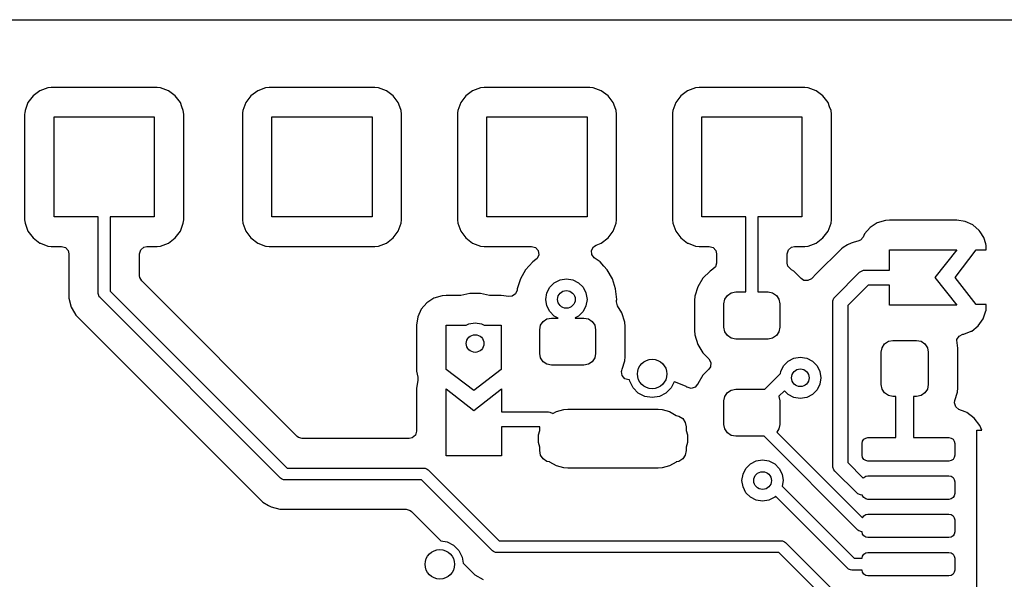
# Model space of a CAD drawing. Extents: x 70 to 224, y -154 to -54.
# Tile 38 of 55: x 137 to 154, y -64 to -54. Entities that reach past the tile are written whole.
import ezdxf

# ---------------------------------------------------------------- set-up
doc = ezdxf.new("R2010")
doc.units = 0
doc.layers.add('BLACK', color=7, linetype='CONTINUOUS')

msp = doc.modelspace()

# ---------------------------------------------------------------- linework, layer by layer
at = {"layer": 'BLACK', "linetype": 'CONTINUOUS'}
for p, q in [((108.90071, -54.15), (218.89929, -54.15)), ((137.942516, -55.305908), (137.807671, -55.356202)), ((138.002123, -55.299501), (137.942516, -55.305908)), ((138.002129, -55.2995), (138.002123, -55.299501)), ((139.797864, -55.2995), (138.002129, -55.2995)), ((139.797873, -55.2995), (139.797864, -55.2995)), ((139.797881, -55.2995), (139.797873, -55.2995)), ((139.797883, -55.299501), (139.797881, -55.2995)), ((139.857483, -55.305908), (139.797883, -55.299501)), ((139.992328, -55.356202), (139.857482, -55.305908)), ((139.857482, -55.305908), (139.857483, -55.305908)), ((141.642516, -55.305908), (141.507671, -55.356202)), ((141.702123, -55.299501), (141.642516, -55.305908)), ((141.702129, -55.2995), (141.702123, -55.299501)), ((143.497864, -55.2995), (141.702129, -55.2995)), ((143.497873, -55.2995), (143.497864, -55.2995)), ((143.497881, -55.2995), (143.497873, -55.2995)), ((143.497883, -55.299501), (143.497881, -55.2995)), ((143.557483, -55.305908), (143.497883, -55.299501)), ((143.692328, -55.356202), (143.557482, -55.305908)), ((143.557482, -55.305908), (143.557483, -55.305908)), ((145.292516, -55.305908), (145.157671, -55.356202)), ((145.352123, -55.299501), (145.292516, -55.305908)), ((145.352129, -55.2995), (145.352123, -55.299501)), ((147.147864, -55.2995), (145.352129, -55.2995)), ((147.147873, -55.2995), (147.147864, -55.2995)), ((147.147881, -55.2995), (147.147873, -55.2995)), ((147.147883, -55.299501), (147.147881, -55.2995)), ((147.207483, -55.305908), (147.147883, -55.299501)), ((147.342328, -55.356202), (147.207482, -55.305908)), ((147.207482, -55.305908), (147.207483, -55.305908)), ((148.942516, -55.305908), (148.807671, -55.356202)), ((149.002123, -55.299501), (148.942516, -55.305908)), ((149.002129, -55.2995), (149.002123, -55.299501)), ((150.797864, -55.2995), (149.002129, -55.2995)), ((150.797873, -55.2995), (150.797864, -55.2995)), ((150.797881, -55.2995), (150.797873, -55.2995)), ((150.797883, -55.299501), (150.797881, -55.2995)), ((150.857483, -55.305908), (150.797883, -55.299501)), ((150.992328, -55.356202), (150.857482, -55.305908)), ((150.857482, -55.305908), (150.857483, -55.305908)), ((137.692452, -55.442455), (137.606206, -55.557664)), ((137.692455, -55.442452), (137.692452, -55.442455)), ((137.807664, -55.356206), (137.692455, -55.442452)), ((137.807671, -55.356202), (137.807664, -55.356206)), ((139.992335, -55.356206), (139.992328, -55.356202)), ((140.107544, -55.442452), (139.992335, -55.356206)), ((140.107547, -55.442455), (140.107544, -55.442452)), ((140.193793, -55.557664), (140.107547, -55.442455)), ((141.392452, -55.442455), (141.306206, -55.557664)), ((141.392455, -55.442452), (141.392452, -55.442455)), ((141.507664, -55.356206), (141.392455, -55.442452)), ((141.507671, -55.356202), (141.507664, -55.356206)), ((143.692335, -55.356206), (143.692328, -55.356202)), ((143.807544, -55.442452), (143.692335, -55.356206)), ((143.807547, -55.442455), (143.807544, -55.442452)), ((143.893793, -55.557664), (143.807547, -55.442455)), ((145.042452, -55.442455), (144.956206, -55.557664)), ((145.042455, -55.442452), (145.042452, -55.442455)), ((145.157664, -55.356206), (145.042455, -55.442452)), ((145.157671, -55.356202), (145.157664, -55.356206)), ((147.342335, -55.356206), (147.342328, -55.356202)), ((147.457544, -55.442452), (147.342335, -55.356206)), ((147.457547, -55.442455), (147.457544, -55.442452)), ((147.543793, -55.557664), (147.457547, -55.442455)), ((148.692452, -55.442455), (148.606206, -55.557664)), ((148.692455, -55.442452), (148.692452, -55.442455)), ((148.807664, -55.356206), (148.692455, -55.442452)), ((148.807671, -55.356202), (148.807664, -55.356206)), ((150.992335, -55.356206), (150.992328, -55.356202)), ((151.107544, -55.442452), (150.992335, -55.356206)), ((151.107547, -55.442455), (151.107544, -55.442452)), ((151.193793, -55.557664), (151.107547, -55.442455)), ((137.606202, -55.557671), (137.555908, -55.692517)), ((137.606206, -55.557664), (137.606202, -55.557671)), ((140.193797, -55.557671), (140.193793, -55.557664)), ((140.220913, -55.630374), (140.193797, -55.557671)), ((140.244091, -55.692517), (140.220913, -55.630374)), ((141.306202, -55.557671), (141.255908, -55.692517)), ((141.306206, -55.557664), (141.306202, -55.557671)), ((143.893797, -55.557671), (143.893793, -55.557664)), ((143.920913, -55.630374), (143.893797, -55.557671)), ((143.944091, -55.692517), (143.920913, -55.630374)), ((144.956202, -55.557671), (144.905908, -55.692517)), ((144.956206, -55.557664), (144.956202, -55.557671)), ((147.543797, -55.557671), (147.543793, -55.557664)), ((147.570913, -55.630374), (147.543797, -55.557671)), ((147.594091, -55.692517), (147.570913, -55.630374)), ((148.606202, -55.557671), (148.555908, -55.692517)), ((148.606206, -55.557664), (148.606202, -55.557671)), ((151.193797, -55.557671), (151.193793, -55.557664)), ((151.220913, -55.630374), (151.193797, -55.557671)), ((151.244091, -55.692517), (151.220913, -55.630374)), ((137.549501, -55.752123), (137.5495, -55.752135)), ((137.5495, -55.752135), (137.5495, -57.54787)), ((137.55195, -55.729338), (137.549501, -55.752123)), ((137.555908, -55.692517), (137.55195, -55.729338)), ((138.05, -57.5), (138.05, -55.8)), ((138.05, -55.8), (139.75, -55.8)), ((139.75, -55.8), (139.75, -57.5)), ((140.250499, -55.752128), (140.244091, -55.692517)), ((140.250499, -55.752135), (140.250499, -55.752128)), ((140.2505, -57.547873), (140.250499, -55.752135)), ((141.249501, -55.752123), (141.2495, -55.752135)), ((141.2495, -55.752135), (141.2495, -57.54787)), ((141.25195, -55.729338), (141.249501, -55.752123)), ((141.255908, -55.692517), (141.25195, -55.729338)), ((141.75, -57.5), (141.75, -55.8)), ((141.75, -55.8), (143.45, -55.8)), ((143.45, -55.8), (143.45, -57.5)), ((143.950499, -55.752128), (143.944091, -55.692517)), ((143.9505, -57.547873), (143.950499, -55.752128)), ((144.899501, -55.752123), (144.8995, -55.752135)), ((144.8995, -55.752135), (144.8995, -57.54787)), ((144.90195, -55.729338), (144.899501, -55.752123)), ((144.905908, -55.692517), (144.90195, -55.729338)), ((145.4, -57.5), (145.4, -55.8)), ((145.4, -55.8), (147.1, -55.8)), ((147.1, -55.8), (147.1, -57.5)), ((147.600499, -55.752128), (147.594091, -55.692517)), ((147.6005, -57.547873), (147.600499, -55.752128)), ((148.549501, -55.752123), (148.5495, -55.752135)), ((148.5495, -55.752135), (148.5495, -57.54787)), ((148.55195, -55.729338), (148.549501, -55.752123)), ((148.555908, -55.692517), (148.55195, -55.729338)), ((149.05, -57.5), (149.05, -55.8)), ((149.05, -55.8), (150.75, -55.8)), ((150.75, -55.8), (150.75, -57.5)), ((151.250499, -55.752128), (151.244091, -55.692517)), ((151.2505, -57.547873), (151.250499, -55.752128)), ((138.8, -57.5), (138.05, -57.5)), ((138.8, -58.8), (138.8, -57.5)), ((139.75, -57.5), (139, -57.5)), ((139, -57.5), (139, -58.758578)), ((143.45, -57.5), (141.75, -57.5)), ((147.1, -57.5), (145.4, -57.5)), ((149.8, -57.5), (149.05, -57.5)), ((149.8, -58.775), (149.8, -57.5)), ((150.75, -57.5), (150, -57.5)), ((150, -57.5), (150, -58.775)), ((137.5495, -57.54787), (137.549501, -57.547876)), ((137.549501, -57.547876), (137.555908, -57.607483)), ((137.555908, -57.607483), (137.606202, -57.742328)), ((140.193796, -57.742331), (140.244091, -57.607483)), ((140.244091, -57.607483), (140.2505, -57.547873)), ((141.2495, -57.54787), (141.249501, -57.547876)), ((141.249501, -57.547876), (141.255908, -57.607483)), ((141.255908, -57.607483), (141.306202, -57.742328)), ((143.893796, -57.742331), (143.944091, -57.607483)), ((143.944091, -57.607483), (143.9505, -57.547873)), ((144.8995, -57.54787), (144.899501, -57.547876)), ((144.899501, -57.547876), (144.905908, -57.607483)), ((144.905908, -57.607483), (144.956202, -57.742328)), ((147.543796, -57.742331), (147.594091, -57.607483)), ((147.594091, -57.607483), (147.6005, -57.547873)), ((148.5495, -57.54787), (148.549501, -57.547876)), ((148.549501, -57.547876), (148.555908, -57.607483)), ((148.555908, -57.607483), (148.606202, -57.742328)), ((151.193796, -57.742331), (151.244091, -57.607483)), ((151.244091, -57.607483), (151.2505, -57.547873)), ((151.908965, -57.677971), (151.81475, -57.7867)), ((151.908969, -57.677967), (151.908965, -57.677971)), ((152.030005, -57.600182), (151.908969, -57.677967)), ((152.168059, -57.559644), (152.030005, -57.600182)), ((152.239997, -57.5545), (152.168059, -57.559644)), ((152.24, -57.5545), (152.239997, -57.5545)), ((153.38, -57.5545), (152.24, -57.5545)), ((153.522414, -57.574975), (153.38, -57.5545)), ((153.522419, -57.574976), (153.522414, -57.574975)), ((153.65329, -57.634744), (153.522419, -57.574976)), ((153.653294, -57.634746), (153.65329, -57.634744)), ((153.653297, -57.634748), (153.653294, -57.634746)), ((153.653299, -57.63475), (153.653297, -57.634748)), ((153.762028, -57.728965), (153.653299, -57.63475)), ((137.606202, -57.742328), (137.606206, -57.742335)), ((137.606206, -57.742335), (137.692452, -57.857544)), ((137.692452, -57.857544), (137.692455, -57.857547)), ((137.692455, -57.857547), (137.807664, -57.943793)), ((139.992331, -57.943796), (140.107546, -57.857546)), ((140.107546, -57.857546), (140.193796, -57.742331)), ((141.306202, -57.742328), (141.306206, -57.742335)), ((141.306206, -57.742335), (141.392452, -57.857544)), ((141.392452, -57.857544), (141.392455, -57.857547)), ((141.392455, -57.857547), (141.507664, -57.943793)), ((143.692331, -57.943796), (143.807546, -57.857546)), ((143.807546, -57.857546), (143.893796, -57.742331)), ((144.956202, -57.742328), (144.956206, -57.742335)), ((144.956206, -57.742335), (145.042452, -57.857544)), ((145.042452, -57.857544), (145.042455, -57.857547)), ((145.042455, -57.857547), (145.157664, -57.943793)), ((147.342331, -57.943796), (147.457546, -57.857546)), ((147.457546, -57.857546), (147.543796, -57.742331)), ((148.606202, -57.742328), (148.606206, -57.742335)), ((148.606206, -57.742335), (148.692452, -57.857544)), ((148.692452, -57.857544), (148.692455, -57.857547)), ((148.692455, -57.857547), (148.807664, -57.943793)), ((150.992331, -57.943796), (151.107546, -57.857546)), ((151.107546, -57.857546), (151.193796, -57.742331)), ((151.788593, -57.843972), (151.742838, -57.896776)), ((151.814743, -57.78671), (151.788593, -57.843972)), ((151.81475, -57.7867), (151.814743, -57.78671)), ((153.762032, -57.728969), (153.762028, -57.728965)), ((153.77865, -57.754827), (153.762032, -57.728969)), ((153.839819, -57.850008), (153.77865, -57.754827)), ((153.870841, -57.955659), (153.839819, -57.850008)), ((137.807664, -57.943793), (137.807671, -57.943797)), ((137.807671, -57.943797), (137.818423, -57.947807)), ((137.818423, -57.947807), (137.942517, -57.994091)), ((137.942517, -57.994091), (138.002127, -58.0005)), ((138.002127, -58.0005), (138.1755, -58.000499)), ((138.1755, -58.000499), (138.242539, -58.020183)), ((138.242539, -58.020183), (138.288294, -58.072987)), ((139.520185, -58.05746), (139.572989, -58.011705)), ((139.572989, -58.011705), (139.6245, -58.000499)), ((139.6245, -58.000499), (139.797871, -58.000499)), ((139.797871, -58.000499), (139.797872, -58.000499)), ((139.797872, -58.000499), (139.857483, -57.994091)), ((139.857483, -57.994091), (139.992331, -57.943796)), ((141.507664, -57.943793), (141.507671, -57.943797)), ((141.507671, -57.943797), (141.642517, -57.994091)), ((141.642517, -57.994091), (141.642516, -57.994091)), ((141.642516, -57.994091), (141.649444, -57.994835)), ((141.649444, -57.994835), (141.702127, -58.0005)), ((141.702127, -58.0005), (143.497872, -58.000499)), ((143.497872, -58.000499), (143.557483, -57.994091)), ((143.557483, -57.994091), (143.692331, -57.943796)), ((145.157664, -57.943793), (145.157671, -57.943797)), ((145.157671, -57.943797), (145.292517, -57.994091)), ((145.292517, -57.994091), (145.292516, -57.994091)), ((145.292516, -57.994091), (145.299444, -57.994835)), ((145.299444, -57.994835), (145.352127, -58.0005)), ((145.352127, -58.0005), (146.159467, -58.000499)), ((146.159467, -58.000499), (146.226505, -58.020183)), ((146.226505, -58.020183), (146.27226, -58.072987)), ((147.175631, -58.068361), (147.208237, -58.006566)), ((147.208237, -58.006566), (147.253829, -57.976805)), ((147.253829, -57.976805), (147.342326, -57.943798)), ((147.342326, -57.943797), (147.342331, -57.943796)), ((147.342326, -57.943798), (147.342326, -57.943797)), ((148.807664, -57.943793), (148.807671, -57.943797)), ((148.807671, -57.943797), (148.818423, -57.947807)), ((148.818423, -57.947807), (148.942517, -57.994091)), ((148.942517, -57.994091), (149.002127, -58.0005)), ((149.002127, -58.0005), (149.1755, -58.000499)), ((149.1755, -58.000499), (149.242539, -58.020183)), ((149.242539, -58.020183), (149.288294, -58.072987)), ((150.520185, -58.05746), (150.572989, -58.011705)), ((150.572989, -58.011705), (150.6245, -58.000499)), ((150.6245, -58.000499), (150.797871, -58.000499)), ((150.797871, -58.000499), (150.797872, -58.000499)), ((150.797872, -58.000499), (150.857483, -57.994091)), ((150.857483, -57.994091), (150.992331, -57.943796)), ((151.450812, -58.021996), (151.420791, -58.042055)), ((151.450813, -58.021994), (151.450812, -58.021996)), ((151.52276, -57.97392), (151.450813, -58.021994)), ((151.522769, -57.973915), (151.52276, -57.97392)), ((151.585809, -57.947804), (151.522769, -57.973915)), ((151.636965, -57.926614), (151.585809, -57.947804)), ((151.636971, -57.926612), (151.636965, -57.926614)), ((151.699991, -57.914077), (151.636971, -57.926612)), ((151.742838, -57.896776), (151.699991, -57.914077)), ((153.880355, -57.988059), (153.870841, -57.955659)), ((153.880355, -58.06), (153.880355, -57.988059)), ((138.288294, -58.072987), (138.2995, -58.124499)), ((138.2995, -58.124499), (138.2995, -58.71333)), ((139.5005, -58.124499), (139.520185, -58.05746)), ((139.5005, -58.499902), (139.5005, -58.124499)), ((146.282204, -58.142146), (146.253179, -58.205702)), ((146.27226, -58.072987), (146.282204, -58.142146)), ((147.18161, -58.137974), (147.175631, -58.068361)), ((147.224274, -58.193304), (147.18161, -58.137974)), ((149.288294, -58.072987), (149.2995, -58.124499)), ((149.2995, -58.124499), (149.2995, -58.283284)), ((150.5005, -58.124499), (150.520185, -58.05746)), ((150.5005, -58.283284), (150.5005, -58.124499)), ((151.419986, -58.042593), (150.999992, -58.462589)), ((151.420791, -58.042055), (151.419986, -58.042593)), ((152.24, -58.403), (152.24, -58.06)), ((152.24, -58.06), (153.38, -58.06)), ((153.38, -58.06), (153.01, -58.53)), ((153.35, -58.53), (153.71, -58.06)), ((153.71, -58.06), (153.880355, -58.06)), ((146.177769, -58.264474), (146.05814, -58.397336)), ((146.232353, -58.224816), (146.177769, -58.264474)), ((146.253179, -58.205702), (146.232353, -58.224816)), ((147.32223, -58.264474), (147.224274, -58.193304)), ((147.322231, -58.264475), (147.32223, -58.264474)), ((147.322232, -58.264476), (147.322231, -58.264475)), ((147.322235, -58.264478), (147.322232, -58.264476)), ((147.388317, -58.337871), (147.322235, -58.264478)), ((147.441859, -58.397335), (147.388317, -58.337871)), ((149.279815, -58.350323), (149.239652, -58.3894)), ((149.2995, -58.283284), (149.279815, -58.350323)), ((150.513162, -58.337871), (150.5005, -58.283284)), ((150.560347, -58.389399), (150.513162, -58.337871)), ((139.503334, -58.52626), (139.5005, -58.499902)), ((139.536819, -58.587583), (139.503334, -58.52626)), ((146.05814, -58.397336), (145.96875, -58.552164)), ((147.531249, -58.552164), (147.441859, -58.397335)), ((149.189811, -58.41953), (149.06953, -58.539811)), ((149.239652, -58.3894), (149.189811, -58.41953)), ((150.573475, -58.397336), (150.560347, -58.389399)), ((150.610188, -58.41953), (150.573475, -58.397336)), ((150.735776, -58.545118), (150.610188, -58.41953)), ((150.999991, -58.46259), (150.913914, -58.548665)), ((150.999992, -58.462589), (150.999991, -58.46259)), ((151.310197, -58.860197), (151.730198, -58.440197)), ((151.730198, -58.440197), (151.749442, -58.424403)), ((151.749442, -58.424403), (151.795223, -58.40544)), ((151.795223, -58.40544), (151.795224, -58.40544)), ((151.795224, -58.40544), (151.82, -58.403)), ((151.82, -58.403), (152.24, -58.403)), ((142.177417, -61.228181), (139.536819, -58.587583)), ((145.968747, -58.55217), (145.913504, -58.722192)), ((145.96875, -58.552164), (145.968747, -58.55217)), ((146.41713, -58.791844), (146.466844, -58.694275)), ((146.466844, -58.694275), (146.544275, -58.616844)), ((146.544275, -58.616844), (146.641844, -58.56713)), ((146.641844, -58.56713), (146.75, -58.55)), ((146.75, -58.55), (146.858156, -58.56713)), ((146.858156, -58.56713), (146.955725, -58.616844)), ((146.955725, -58.616844), (147.033156, -58.694275)), ((147.033156, -58.694275), (147.08287, -58.791844)), ((147.531252, -58.55217), (147.531249, -58.552164)), ((147.54897, -58.6067), (147.531252, -58.55217)), ((147.586497, -58.722197), (147.54897, -58.6067)), ((148.981522, -58.685393), (148.930913, -58.847807)), ((149.06953, -58.539811), (148.981522, -58.685393)), ((150.737182, -58.543711), (150.735776, -58.545118)), ((150.782899, -58.577164), (150.737182, -58.543711)), ((150.852591, -58.58215), (150.782899, -58.577164)), ((150.913914, -58.548665), (150.852591, -58.58215)), ((151.872605, -58.657), (151.527, -59.002605)), ((152.24, -58.657), (151.872605, -58.657)), ((152.24, -59), (152.24, -58.657)), ((153.01, -58.53), (153.38, -59)), ((153.71, -58.99), (153.35, -58.53)), ((138.2995, -58.71333), (138.299499, -58.713348)), ((138.299499, -58.713348), (138.299499, -58.879054)), ((138.801921, -58.819509), (138.8, -58.8)), ((138.816853, -58.855557), (138.801921, -58.819509)), ((138.829289, -58.870711), (138.816853, -58.855557)), ((139, -58.758578), (142.006421, -61.765)), ((144.638059, -58.839644), (144.500005, -58.880182)), ((144.709997, -58.8345), (144.638059, -58.839644)), ((144.932916, -58.8345), (144.709997, -58.8345)), ((144.958697, -58.83179), (144.932916, -58.8345)), ((145.110609, -58.7995), (144.958697, -58.83179)), ((145.289391, -58.7995), (145.110609, -58.7995)), ((145.441303, -58.83179), (145.289391, -58.7995)), ((145.467084, -58.8345), (145.441303, -58.83179)), ((145.64, -58.8345), (145.467084, -58.8345)), ((145.770301, -58.853234), (145.64, -58.8345)), ((145.827381, -58.848058), (145.770301, -58.853234)), ((145.88468, -58.808076), (145.827381, -58.848058)), ((145.911267, -58.743462), (145.88468, -58.808076)), ((145.913502, -58.722202), (145.911267, -58.743462)), ((145.913504, -58.722192), (145.913502, -58.722202)), ((146.4, -58.9), (146.41713, -58.791844)), ((147.08287, -58.791844), (147.1, -58.9)), ((147.605185, -58.9), (147.586497, -58.722197)), ((148.930913, -58.847807), (148.9245, -58.918386)), ((149.440224, -58.898463), (149.483579, -58.833579)), ((149.483579, -58.833579), (149.548463, -58.790224)), ((149.548463, -58.790224), (149.625, -58.775)), ((149.625, -58.775), (149.8, -58.775)), ((150, -58.775), (150.175, -58.775)), ((150.175, -58.775), (150.251537, -58.790224)), ((150.251537, -58.790224), (150.316421, -58.833579)), ((150.316421, -58.833579), (150.359776, -58.898463)), ((151.294404, -58.879442), (151.310197, -58.860197)), ((138.299499, -58.879054), (138.299498, -58.879054)), ((138.299498, -58.879054), (138.340423, -59.031785)), ((141.89429, -61.935711), (138.829289, -58.870711)), ((144.378965, -58.957971), (144.28475, -59.0667)), ((144.378969, -58.957967), (144.378965, -58.957971)), ((144.500005, -58.880182), (144.378969, -58.957967)), ((146.41713, -59.008156), (146.4, -58.9)), ((146.466844, -59.105725), (146.41713, -59.008156)), ((147.08287, -59.008156), (147.033156, -59.105725)), ((147.1, -58.9), (147.08287, -59.008156)), ((147.601126, -58.942158), (147.601758, -58.9326)), ((147.618961, -59.009712), (147.601126, -58.942158)), ((147.601758, -58.9326), (147.603252, -58.918386)), ((147.603252, -58.918386), (147.605185, -58.9)), ((147.690301, -59.127721), (147.618961, -59.009712)), ((148.9245, -58.918386), (148.9245, -59.431613)), ((149.425, -58.975), (149.440224, -58.898463)), ((149.425, -59.375), (149.425, -58.975)), ((150.359776, -58.898463), (150.375, -58.975)), ((150.375, -58.975), (150.375, -59.375)), ((151.273, -58.95), (151.27544, -58.925224)), ((151.273, -61.726219), (151.273, -58.95)), ((151.27544, -58.925224), (151.275533, -58.925)), ((151.275533, -58.925), (151.294097, -58.880182)), ((151.294097, -58.880182), (151.294403, -58.879443)), ((151.294403, -58.879443), (151.294404, -58.879442)), ((151.527, -59.002605), (151.527, -61.673613)), ((153.38, -59), (152.24, -59)), ((153.881381, -58.99), (153.71, -58.99)), ((153.876414, -59.095413), (153.881381, -58.99)), ((138.340423, -59.031785), (138.35682, -59.060185)), ((138.35682, -59.060185), (138.356819, -59.060185)), ((138.356819, -59.060185), (138.35682, -59.060186)), ((138.35682, -59.060186), (138.419475, -59.168709)), ((138.419475, -59.168709), (138.419481, -59.168717)), ((138.419481, -59.168717), (138.538349, -59.287585)), ((144.284744, -59.066709), (144.224976, -59.19758)), ((144.28475, -59.0667), (144.284744, -59.066709)), ((146.544275, -59.183156), (146.466844, -59.105725)), ((146.611339, -59.217327), (146.544275, -59.183156)), ((146.955725, -59.183156), (146.898823, -59.212149)), ((147.033156, -59.105725), (146.955725, -59.183156)), ((147.740909, -59.290131), (147.690301, -59.127721)), ((153.829424, -59.231404), (153.875925, -59.096828)), ((153.875925, -59.096828), (153.876413, -59.095417)), ((153.876413, -59.095415), (153.876414, -59.095413)), ((153.876413, -59.095417), (153.876413, -59.095415)), ((138.538349, -59.287585), (138.538354, -59.287589)), ((138.538354, -59.287589), (141.596284, -62.34552)), ((144.224975, -59.197585), (144.2045, -59.339999)), ((144.2045, -59.339999), (144.2045, -59.34)), ((144.2045, -59.34), (144.2045, -60.09)), ((144.224976, -59.19758), (144.224975, -59.197585)), ((144.71, -60.09), (144.71, -59.34)), ((144.71, -59.34), (145.046959, -59.34)), ((145.046959, -59.34), (145.091844, -59.31713)), ((145.091844, -59.31713), (145.2, -59.3)), ((145.2, -59.3), (145.308156, -59.31713)), ((145.308156, -59.31713), (145.353041, -59.34)), ((145.353041, -59.34), (145.64, -59.34)), ((145.64, -59.34), (145.64, -60.09)), ((146.296823, -59.417327), (146.312047, -59.34079)), ((146.312047, -59.34079), (146.355402, -59.275906)), ((146.355402, -59.275906), (146.420286, -59.232551)), ((146.420286, -59.232551), (146.496823, -59.217327)), ((146.496823, -59.217327), (146.611339, -59.217327)), ((146.898823, -59.212149), (146.898823, -59.217327)), ((146.898823, -59.217327), (147.046823, -59.217327)), ((147.046823, -59.217327), (147.12336, -59.232551)), ((147.12336, -59.232551), (147.188244, -59.275906)), ((147.188244, -59.275906), (147.231599, -59.34079)), ((147.231599, -59.34079), (147.246823, -59.417327)), ((147.747323, -59.360711), (147.740909, -59.290131)), ((147.747323, -59.873943), (147.747323, -59.360711)), ((153.632973, -59.437647), (153.746025, -59.348648)), ((153.746025, -59.348648), (153.829424, -59.231404)), ((146.296823, -59.817327), (146.296823, -59.417327)), ((147.246823, -59.417327), (147.246823, -59.817327)), ((148.9245, -59.431613), (148.930913, -59.502192)), ((148.930913, -59.502192), (148.930913, -59.502194)), ((148.930913, -59.502194), (148.930914, -59.502196)), ((148.930914, -59.502196), (148.981522, -59.664606)), ((149.440224, -59.451537), (149.425, -59.375)), ((149.483579, -59.516421), (149.440224, -59.451537)), ((149.548463, -59.559776), (149.483579, -59.516421)), ((150.316421, -59.516421), (150.251537, -59.559776)), ((150.359776, -59.451537), (150.316421, -59.516421)), ((150.375, -59.375), (150.359776, -59.451537)), ((153.383555, -59.582669), (153.420355, -59.523276)), ((153.420355, -59.523276), (153.483423, -59.493207)), ((153.483423, -59.493207), (153.488281, -59.492525)), ((153.488281, -59.492525), (153.499427, -59.49119)), ((153.499427, -59.49119), (153.623458, -59.441462)), ((153.623458, -59.441462), (153.632971, -59.437648)), ((153.632971, -59.437648), (153.632971, -59.437647)), ((153.632971, -59.437647), (153.632973, -59.437647)), ((148.981522, -59.664606), (149.068489, -59.808467)), ((149.625, -59.575), (149.548463, -59.559776)), ((150.175, -59.575), (149.625, -59.575)), ((150.251537, -59.559776), (150.175, -59.575)), ((152.111331, -59.72079), (152.154686, -59.655906)), ((152.154686, -59.655906), (152.21957, -59.612551)), ((152.21957, -59.612551), (152.296107, -59.597327)), ((152.296107, -59.597327), (152.696107, -59.597327)), ((152.696107, -59.597327), (152.772644, -59.612551)), ((152.772644, -59.612551), (152.837528, -59.655906)), ((152.837528, -59.655906), (152.880883, -59.72079)), ((153.384706, -59.652525), (153.383555, -59.582669)), ((153.390193, -59.670131), (153.384706, -59.652525)), ((153.396607, -59.740711), (153.390193, -59.670131)), ((146.312047, -59.893864), (146.296823, -59.817327)), ((147.246823, -59.817327), (147.231599, -59.893864)), ((149.068489, -59.808467), (149.06953, -59.810188)), ((149.06953, -59.810188), (149.171661, -59.912319)), ((152.096107, -59.797327), (152.111331, -59.72079)), ((152.096107, -60.347327), (152.096107, -59.797327)), ((152.880883, -59.72079), (152.896107, -59.797327)), ((152.896107, -59.797327), (152.896107, -60.347327)), ((153.396607, -60.403943), (153.396607, -59.740711)), ((146.355402, -59.958748), (146.312047, -59.893864)), ((146.420286, -60.002103), (146.355402, -59.958748)), ((146.496823, -60.017327), (146.420286, -60.002103)), ((147.046823, -60.017327), (146.496823, -60.017327)), ((147.12336, -60.002103), (147.046823, -60.017327)), ((147.188244, -59.958748), (147.12336, -60.002103)), ((147.231599, -59.893864), (147.188244, -59.958748)), ((147.6963, -60.087681), (147.740909, -59.944523)), ((147.740909, -59.944523), (147.747323, -59.873943)), ((149.171661, -59.912319), (149.205146, -59.973642)), ((149.205146, -59.973642), (149.200162, -60.043334)), ((150.39013, -60.12389), (150.439844, -60.026321)), ((150.439844, -60.026321), (150.517275, -59.94889)), ((150.517275, -59.94889), (150.614844, -59.899176)), ((150.614844, -59.899176), (150.723, -59.882046)), ((150.723, -59.882046), (150.831156, -59.899176)), ((150.831156, -59.899176), (150.928725, -59.94889)), ((150.928725, -59.94889), (151.006156, -60.026321)), ((151.006156, -60.026321), (151.05587, -60.12389)), ((144.2045, -60.09), (144.205421, -60.120493)), ((144.205421, -60.120493), (144.205421, -60.120494)), ((144.205421, -60.120494), (144.226262, -60.221671)), ((145.18, -60.45), (144.71, -60.09)), ((145.64, -60.09), (145.18, -60.45)), ((147.686259, -60.12518), (147.690611, -60.105938)), ((147.696203, -60.194338), (147.686259, -60.12518)), ((147.690611, -60.105938), (147.6963, -60.087681)), ((147.741958, -60.247142), (147.696203, -60.194338)), ((149.06953, -60.189811), (148.981519, -60.335399)), ((149.069531, -60.18981), (149.06953, -60.189811)), ((149.171661, -60.087681), (149.069531, -60.18981)), ((149.200162, -60.043334), (149.171661, -60.087681)), ((150.120395, -60.425), (150.384225, -60.161169)), ((150.384225, -60.161169), (150.39013, -60.12389)), ((151.05587, -60.12389), (151.073, -60.232046)), ((144.224976, -60.277584), (144.206139, -60.408604)), ((144.226262, -60.221671), (144.224334, -60.268533)), ((144.224334, -60.268533), (144.226238, -60.268807)), ((144.226238, -60.268807), (144.224976, -60.277583)), ((144.224976, -60.277583), (144.224976, -60.277584)), ((147.808997, -60.266827), (147.741958, -60.247142)), ((147.821421, -60.266827), (147.808997, -60.266827)), ((147.825239, -60.290934), (147.821421, -60.266827)), ((147.882055, -60.402441), (147.825239, -60.290934)), ((148.580837, -60.301233), (148.529269, -60.402441)), ((148.601152, -60.305274), (148.580837, -60.301233)), ((148.601162, -60.305277), (148.601152, -60.305274)), ((148.783229, -60.380691), (148.601162, -60.305277)), ((148.977398, -60.341665), (148.934668, -60.391524)), ((148.977642, -60.341813), (148.977398, -60.341665)), ((148.978526, -60.34035), (148.977642, -60.341813)), ((148.980136, -60.338472), (148.978526, -60.34035)), ((148.981519, -60.335399), (148.980136, -60.338472)), ((151.05587, -60.340202), (151.006156, -60.437771)), ((151.073, -60.232046), (151.05587, -60.340202)), ((152.111331, -60.423864), (152.096107, -60.347327)), ((152.896107, -60.347327), (152.880883, -60.423864)), ((144.206139, -60.408604), (144.2045, -60.420001)), ((144.2045, -60.420001), (144.2045, -61.1405)), ((144.71, -61.56), (144.71, -60.42)), ((144.71, -60.42), (145.18, -60.79)), ((145.18, -60.79), (145.65, -60.42)), ((145.65, -60.42), (145.65, -60.813)), ((147.970548, -60.490934), (147.882055, -60.402441)), ((148.082055, -60.54775), (147.970548, -60.490934)), ((148.440776, -60.490934), (148.329269, -60.54775)), ((148.529269, -60.402441), (148.440776, -60.490934)), ((148.783234, -60.380693), (148.783229, -60.380691)), ((148.783237, -60.380695), (148.783234, -60.380693)), ((148.783239, -60.380696), (148.783237, -60.380695)), ((148.783242, -60.380698), (148.783239, -60.380696)), ((148.798173, -60.390675), (148.783242, -60.380698)), ((148.800591, -60.39225), (148.798173, -60.390675)), ((148.867736, -60.411571), (148.800591, -60.39225)), ((148.934668, -60.391524), (148.867736, -60.411571)), ((149.440224, -60.548463), (149.483579, -60.483579)), ((149.483579, -60.483579), (149.548463, -60.440224)), ((149.548463, -60.440224), (149.625, -60.425)), ((149.625, -60.425), (150.120395, -60.425)), ((150.453339, -60.451266), (150.35832, -60.546284)), ((150.517275, -60.515202), (150.453339, -60.451266)), ((150.614844, -60.564916), (150.517275, -60.515202)), ((150.928725, -60.515202), (150.831156, -60.564916)), ((151.006156, -60.437771), (150.928725, -60.515202)), ((152.154686, -60.488748), (152.111331, -60.423864)), ((152.21957, -60.532103), (152.154686, -60.488748)), ((152.296107, -60.547327), (152.21957, -60.532103)), ((152.772644, -60.532103), (152.696107, -60.547327)), ((152.837528, -60.488748), (152.772644, -60.532103)), ((152.880883, -60.423864), (152.837528, -60.488748)), ((153.345914, -60.616621), (153.390193, -60.474523)), ((153.390193, -60.474523), (153.396607, -60.403943)), ((148.205662, -60.567327), (148.082055, -60.54775)), ((148.329269, -60.54775), (148.205662, -60.567327)), ((149.425, -60.625), (149.440224, -60.548463)), ((149.425, -61.025), (149.425, -60.625)), ((150.35832, -60.546284), (150.359776, -60.548463)), ((150.359776, -60.548463), (150.375, -60.625)), ((150.375, -60.625), (150.375, -61.025)), ((150.723, -60.582046), (150.614844, -60.564916)), ((150.831156, -60.564916), (150.723, -60.582046)), ((152.346107, -60.547327), (152.296107, -60.547327)), ((152.346107, -61.247327), (152.346107, -60.547327)), ((152.696107, -60.547327), (152.646107, -60.547327)), ((152.646107, -60.547327), (152.646107, -61.247327)), ((153.340378, -60.657936), (153.345914, -60.616621)), ((153.362443, -60.724231), (153.340378, -60.657936)), ((145.65, -60.813), (146.444496, -60.813)), ((146.444496, -60.813), (146.469272, -60.81544)), ((146.469272, -60.81544), (146.469273, -60.81544)), ((146.469273, -60.81544), (146.481879, -60.820662)), ((146.481879, -60.820662), (146.515053, -60.834403)), ((146.515053, -60.834403), (146.515054, -60.834404)), ((146.515054, -60.834404), (146.521318, -60.839544)), ((146.521318, -60.839544), (146.580481, -60.805387)), ((146.580481, -60.805387), (146.70656, -60.771605)), ((146.70656, -60.771605), (146.771823, -60.767327)), ((146.771823, -60.767327), (148.309323, -60.767327)), ((148.309323, -60.767327), (148.374586, -60.771605)), ((148.374586, -60.771605), (148.500665, -60.805387)), ((148.500665, -60.805387), (148.613704, -60.87065)), ((153.416846, -60.768072), (153.362443, -60.724231)), ((153.52421, -60.812544), (153.416846, -60.768072)), ((153.548948, -60.822791), (153.52421, -60.812544)), ((153.674389, -60.919045), (153.548948, -60.822791)), ((148.613704, -60.87065), (148.616851, -60.873797)), ((148.616851, -60.873797), (148.66086, -60.882551)), ((148.66086, -60.882551), (148.725744, -60.925906)), ((148.725744, -60.925906), (148.769099, -60.99079)), ((148.769099, -60.99079), (148.784323, -61.067327)), ((149.440224, -61.101537), (149.425, -61.025)), ((150.375, -61.025), (150.359776, -61.101537)), ((153.770643, -61.044486), (153.674389, -60.919045)), ((144.2045, -61.1405), (144.184815, -61.207539)), ((146.296888, -61.067), (145.65, -61.067)), ((145.65, -61.067), (145.65, -61.56)), ((146.276101, -61.202064), (146.296823, -61.124726)), ((146.276101, -61.33259), (146.276101, -61.202064)), ((146.296823, -61.067327), (146.296888, -61.067)), ((146.296823, -61.124726), (146.296823, -61.067327)), ((148.784323, -61.067327), (148.784323, -61.124726)), ((148.784323, -61.124726), (148.805045, -61.202064)), ((148.805045, -61.202064), (148.805045, -61.33259)), ((149.483579, -61.166421), (149.440224, -61.101537)), ((149.548463, -61.209776), (149.483579, -61.166421)), ((150.359776, -61.101537), (150.32251, -61.157307)), ((150.32251, -61.157307), (151.777979, -62.612777)), ((153.721107, -67.622327), (153.721107, -61.122327)), ((153.721107, -61.122327), (153.802886, -61.122327)), ((153.802886, -61.122327), (153.770643, -61.044486)), ((142.198059, -61.244815), (142.177417, -61.228181)), ((142.265098, -61.2645), (142.198059, -61.244815)), ((144.0805, -61.2645), (142.265098, -61.2645)), ((144.132011, -61.253294), (144.0805, -61.2645)), ((144.184815, -61.207539), (144.132011, -61.253294)), ((146.296823, -61.409927), (146.276101, -61.33259)), ((148.805045, -61.33259), (148.784323, -61.409927)), ((149.625, -61.225), (149.548463, -61.209776)), ((150.107359, -61.225), (149.625, -61.225)), ((151.700397, -62.818037), (150.107359, -61.225)), ((151.771107, -61.347327), (151.778719, -61.309059)), ((151.771107, -61.547327), (151.771107, -61.347327)), ((151.778719, -61.309059), (151.800396, -61.276616)), ((151.800396, -61.276616), (151.832839, -61.254939)), ((151.832839, -61.254939), (151.871107, -61.247327)), ((151.871107, -61.247327), (152.346107, -61.247327)), ((152.646107, -61.247327), (153.246107, -61.247327)), ((153.246107, -61.247327), (153.284375, -61.254939)), ((153.284375, -61.254939), (153.316818, -61.276616)), ((153.316818, -61.276616), (153.338495, -61.309059)), ((153.338495, -61.309059), (153.346107, -61.347327)), ((153.346107, -61.347327), (153.346107, -61.547327)), ((146.296823, -61.467327), (146.296823, -61.409927)), ((146.312047, -61.543864), (146.296823, -61.467327)), ((148.784323, -61.467327), (148.769099, -61.543864)), ((148.784323, -61.409927), (148.784323, -61.467327)), ((145.65, -61.56), (144.71, -61.56)), ((146.355402, -61.608748), (146.312047, -61.543864)), ((146.420286, -61.652103), (146.355402, -61.608748)), ((146.464294, -61.660856), (146.420286, -61.652103)), ((146.467442, -61.664004), (146.464294, -61.660856)), ((146.580481, -61.729267), (146.467442, -61.664004)), ((148.613704, -61.664004), (148.500665, -61.729267)), ((148.616851, -61.660856), (148.613704, -61.664004)), ((148.66086, -61.652103), (148.616851, -61.660856)), ((148.725744, -61.608748), (148.66086, -61.652103)), ((148.769099, -61.543864), (148.725744, -61.608748)), ((149.799109, -61.771999), (149.87654, -61.694568)), ((149.87654, -61.694568), (149.974109, -61.644854)), ((149.974109, -61.644854), (150.082265, -61.627724)), ((150.082265, -61.627724), (150.190421, -61.644854)), ((150.190421, -61.644854), (150.28799, -61.694568)), ((150.28799, -61.694568), (150.365421, -61.771999)), ((151.527, -61.673613), (151.792227, -61.93884)), ((151.778719, -61.585595), (151.771107, -61.547327)), ((151.800396, -61.618038), (151.778719, -61.585595)), ((151.832839, -61.639715), (151.800396, -61.618038)), ((151.871107, -61.647327), (151.832839, -61.639715)), ((153.246107, -61.647327), (151.871107, -61.647327)), ((153.284375, -61.639715), (153.246107, -61.647327)), ((153.316818, -61.618038), (153.284375, -61.639715)), ((153.338495, -61.585595), (153.316818, -61.618038)), ((153.346107, -61.547327), (153.338495, -61.585595)), ((142.006421, -61.765), (144.331337, -61.765)), ((144.331337, -61.765), (144.350846, -61.766921)), ((144.350846, -61.766921), (144.386894, -61.781853)), ((144.386894, -61.781853), (144.402048, -61.794289)), ((144.402048, -61.794289), (145.607759, -63)), ((146.70656, -61.763049), (146.580481, -61.729267)), ((146.771823, -61.767327), (146.70656, -61.763049)), ((148.309323, -61.767327), (146.771823, -61.767327)), ((148.374586, -61.763049), (148.309323, -61.767327)), ((148.500665, -61.729267), (148.374586, -61.763049)), ((149.732265, -61.977724), (149.749395, -61.869568)), ((149.749395, -61.869568), (149.799109, -61.771999)), ((150.365421, -61.771999), (150.415135, -61.869568)), ((150.415135, -61.869568), (150.432265, -61.977724)), ((151.27544, -61.750995), (151.273, -61.726219)), ((151.294403, -61.796776), (151.27544, -61.750995)), ((151.294404, -61.796777), (151.294403, -61.796776)), ((151.310197, -61.816022), (151.294404, -61.796777)), ((151.681305, -62.18713), (151.310197, -61.816022)), ((141.909443, -61.948148), (141.89429, -61.935711)), ((141.945491, -61.963079), (141.909443, -61.948148)), ((141.965, -61.965), (141.945491, -61.963079)), ((144.289915, -61.965), (141.965, -61.965)), ((145.495626, -63.170711), (144.289915, -61.965)), ((149.749395, -62.08588), (149.732265, -61.977724)), ((150.432265, -61.977724), (150.416798, -62.075376)), ((151.792227, -61.93884), (151.800396, -61.926616)), ((151.800396, -61.926616), (151.832839, -61.904939)), ((151.832839, -61.904939), (151.871107, -61.897327)), ((151.871107, -61.897327), (153.246107, -61.897327)), ((153.246107, -61.897327), (153.284375, -61.904939)), ((153.284375, -61.904939), (153.316818, -61.926616)), ((153.316818, -61.926616), (153.338495, -61.959059)), ((153.338495, -61.959059), (153.346107, -61.997327)), ((153.346107, -61.997327), (153.346107, -62.197327)), ((149.799109, -62.183449), (149.749395, -62.08588)), ((149.87654, -62.26088), (149.799109, -62.183449)), ((150.416798, -62.075376), (151.638749, -63.297327)), ((151.70055, -62.202924), (151.681305, -62.18713)), ((151.746331, -62.221887), (151.70055, -62.202924)), ((153.346107, -62.197327), (153.338495, -62.235595)), ((141.596284, -62.34552), (141.596286, -62.345521)), ((141.596286, -62.345521), (141.59629, -62.345524)), ((141.59629, -62.345524), (141.691189, -62.400313)), ((149.974109, -62.310594), (149.87654, -62.26088)), ((150.082265, -62.327724), (149.974109, -62.310594)), ((150.190421, -62.310594), (150.082265, -62.327724)), ((150.28799, -62.26088), (150.190421, -62.310594)), ((150.303724, -62.245146), (150.28799, -62.26088)), ((151.526616, -63.468038), (150.303724, -62.245146)), ((151.746332, -62.221887), (151.746331, -62.221887)), ((151.771108, -62.224327), (151.746332, -62.221887)), ((151.776478, -62.224327), (151.771108, -62.224327)), ((151.778719, -62.235595), (151.776478, -62.224327)), ((151.800396, -62.268038), (151.778719, -62.235595)), ((151.832839, -62.289715), (151.800396, -62.268038)), ((151.871107, -62.297327), (151.832839, -62.289715)), ((153.246107, -62.297327), (151.871107, -62.297327)), ((153.284375, -62.289715), (153.246107, -62.297327)), ((153.316818, -62.268038), (153.284375, -62.289715)), ((153.338495, -62.235595), (153.316818, -62.268038)), ((141.691189, -62.400313), (141.733216, -62.424577)), ((141.733216, -62.424577), (141.885943, -62.465501)), ((141.885943, -62.465501), (141.885945, -62.465501)), ((141.885945, -62.465501), (142.051654, -62.465501)), ((142.051654, -62.465501), (142.05167, -62.4655)), ((142.05167, -62.4655), (144.03124, -62.4655)), ((144.03124, -62.4655), (144.098279, -62.485185)), ((144.098279, -62.485185), (144.11892, -62.501818)), ((144.11892, -62.501818), (144.620319, -63.003218)), ((151.777979, -62.612777), (151.778719, -62.609059)), ((151.778719, -62.609059), (151.800396, -62.576616)), ((151.800396, -62.576616), (151.832839, -62.554939)), ((151.832839, -62.554939), (151.871107, -62.547327)), ((151.871107, -62.547327), (153.246107, -62.547327)), ((153.246107, -62.547327), (153.284375, -62.554939)), ((153.284375, -62.554939), (153.316818, -62.576616)), ((153.316818, -62.576616), (153.338495, -62.609059)), ((153.338495, -62.609059), (153.346107, -62.647327)), ((153.346107, -62.647327), (153.346107, -62.847327)), ((151.71555, -62.830474), (151.700397, -62.818037)), ((151.720024, -62.832327), (151.71555, -62.830474)), ((151.751599, -62.845406), (151.720024, -62.832327)), ((151.771107, -62.847326), (151.751599, -62.845406)), ((151.771107, -62.847327), (151.771107, -62.847326)), ((151.778719, -62.885595), (151.771107, -62.847327)), ((153.346107, -62.847327), (153.338495, -62.885595)), ((144.620319, -63.003218), (144.723607, -63.019577)), ((144.723607, -63.019577), (144.835114, -63.076393)), ((145.607759, -63), (150.4, -63)), ((150.4, -63), (150.419509, -63.001921)), ((150.419509, -63.001921), (150.455557, -63.016853)), ((150.455557, -63.016853), (150.470711, -63.029289)), ((150.470711, -63.029289), (151.388748, -63.947327)), ((151.800396, -62.918038), (151.778719, -62.885595)), ((151.832839, -62.939715), (151.800396, -62.918038)), ((151.871107, -62.947327), (151.832839, -62.939715)), ((153.246107, -62.947327), (151.871107, -62.947327)), ((153.284375, -62.939715), (153.246107, -62.947327)), ((153.316818, -62.918038), (153.284375, -62.939715)), ((153.338495, -62.885595), (153.316818, -62.918038)), ((144.835114, -63.076393), (144.923607, -63.164886)), ((144.923607, -63.164886), (144.980423, -63.276393)), ((145.51078, -63.183147), (145.495626, -63.170711)), ((145.546828, -63.198079), (145.51078, -63.183147)), ((145.566337, -63.2), (145.546828, -63.198079)), ((150.358578, -63.2), (145.566337, -63.2)), ((151.276617, -64.118038), (150.358578, -63.2)), ((151.800396, -63.226616), (151.832839, -63.204939)), ((151.832839, -63.204939), (151.871107, -63.197327)), ((151.871107, -63.197327), (153.246107, -63.197327)), ((153.246107, -63.197327), (153.284375, -63.204939)), ((153.284375, -63.204939), (153.316818, -63.226616)), ((144.980423, -63.276393), (144.996781, -63.37968)), ((151.638749, -63.297327), (151.771107, -63.297327)), ((151.771107, -63.297327), (151.778719, -63.259059)), ((151.778719, -63.259059), (151.800396, -63.226616)), ((153.316818, -63.226616), (153.338495, -63.259059)), ((153.338495, -63.259059), (153.346107, -63.297327)), ((153.346107, -63.297327), (153.346107, -63.497327)), ((144.996781, -63.37968), (145.197621, -63.58052)), ((151.54177, -63.480474), (151.526616, -63.468038)), ((151.577818, -63.495406), (151.54177, -63.480474)), ((151.597327, -63.497327), (151.577818, -63.495406)), ((151.771107, -63.497327), (151.597327, -63.497327)), ((151.778719, -63.535595), (151.771107, -63.497327)), ((151.800396, -63.568038), (151.778719, -63.535595)), ((153.338495, -63.535595), (153.316818, -63.568038)), ((153.346107, -63.497327), (153.338495, -63.535595)), ((145.197621, -63.58052), (145.197623, -63.580521)), ((145.197623, -63.580521), (145.197627, -63.580524)), ((145.197627, -63.580524), (145.334546, -63.659573)), ((151.832839, -63.589715), (151.800396, -63.568038)), ((151.871107, -63.597327), (151.832839, -63.589715)), ((153.246107, -63.597327), (151.871107, -63.597327)), ((153.284375, -63.589715), (153.246107, -63.597327)), ((153.316818, -63.568038), (153.284375, -63.589715))]:
    msp.add_line(p, q, dxfattribs=at)
at = {"layer": 'BLACK'}
for centre, radius in [((146.75, -58.9), 0.15), ((145.2, -59.65), 0.15), ((148.205662, -60.167327), 0.25), ((150.723, -60.232046), 0.15), ((150.082265, -61.977724), 0.15), ((144.6, -63.4), 0.25)]:
    msp.add_circle(centre, radius, dxfattribs=at)

doc.saveas('drawing.dxf')
